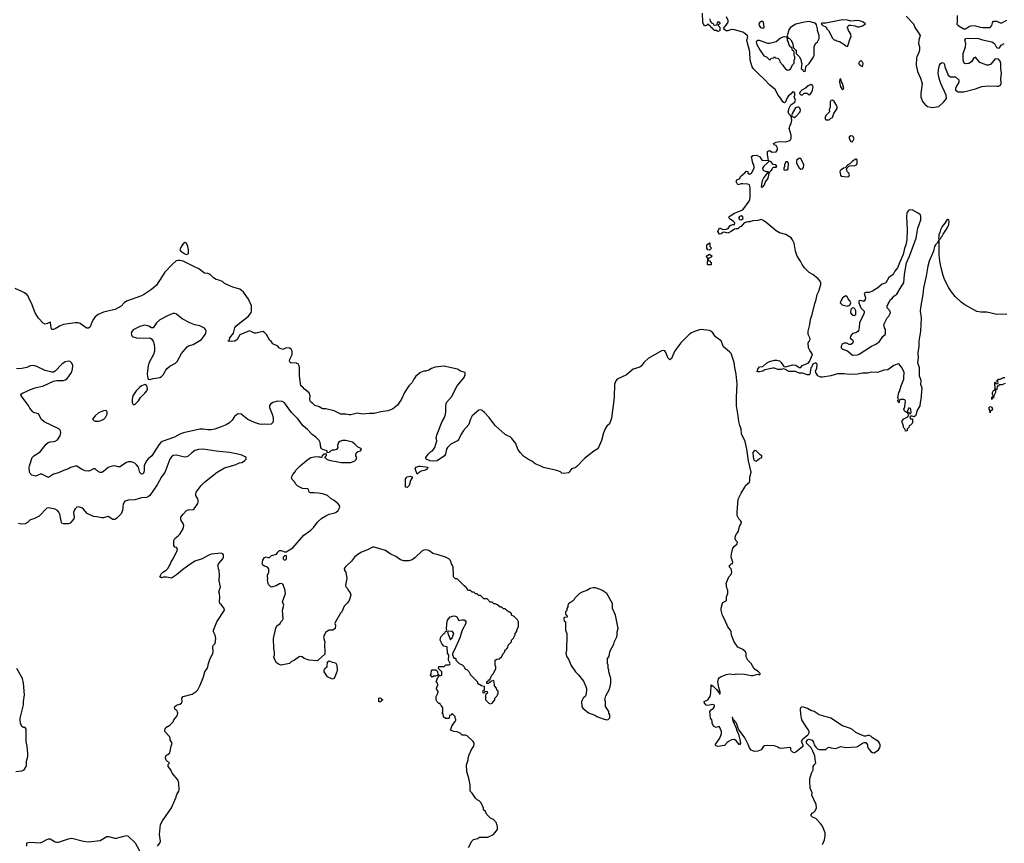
# Model space of a CAD drawing. Header units: inches. Extents: x 1934316 to 2140091, y 524953 to 667329.
# Tile 107 of 256: x 2056403 to 2068259, y 566664 to 576578. Entities that reach past the tile are written whole.
import ezdxf

# ---------------------------------------------------------------- set-up
doc = ezdxf.new("R2010")
doc.units = ezdxf.units.IN
doc.header["$MEASUREMENT"] = 0
for name, color, linetype in [('C0556', 7, 'Continuous'), ('C0557', 7, 'Continuous'), ('C0566', 7, 'Continuous'), ('C0567', 7, 'Continuous')]:
    doc.layers.add(name, color=color, linetype=linetype)

msp = doc.modelspace()

# ---------------------------------------------------------------- linework, layer by layer
at = {"layer": 'C0556', "color": 5}
for points, elevation in [([(2058064, 566630), (2058090, 566665), (2058100, 566690), (2058087, 566770), (2058099, 566890), (2058124, 566936), (2058230, 567090), (2058284, 567210), (2058296, 567250), (2058319, 567290), (2058324, 567310), (2058319, 567390), (2058305, 567430), (2058237, 567510), (2058222, 567550), (2058189, 567590), (2058190, 567614), (2058206, 567630), (2058167, 567667), (2058157, 567690), (2058163, 567717), (2058170, 567725), (2058188, 567732), (2058210, 567754), (2058225, 567835), (2058238, 567870), (2058215, 567910), (2058215, 567930), (2058208, 567950), (2058149, 568009), (2058149, 568030), (2058163, 568057), (2058210, 568085), (2058250, 568125), (2058259, 568150), (2058300, 568200), (2058306, 568230), (2058303, 568243), (2058297, 568257), (2058275, 568275), (2058268, 568290), (2058269, 568310), (2058290, 568326), (2058330, 568339), (2058350, 568351), (2058359, 568370), (2058357, 568410), (2058370, 568430), (2058481, 568459), (2058529, 568490), (2058547, 568513), (2058574, 568566), (2058616, 568670), (2058631, 568729), (2058662, 568770), (2058670, 568790), (2058676, 568830), (2058696, 568890), (2058728, 568950), (2058732, 568970), (2058729, 569030), (2058734, 569046), (2058756, 569070), (2058765, 569130), (2058756, 569170), (2058738, 569210), (2058737, 569230), (2058778, 569330), (2058867, 569470), (2058865, 569490), (2058833, 569533), (2058814, 569550), (2058810, 569570), (2058812, 569632), (2058809, 569670), (2058801, 569690), (2058821, 569750), (2058804, 569824), (2058809, 569890), (2058804, 569950), (2058795, 569970), (2058791, 570000)], 180), ([(2058422, 570000), (2058362, 569958), (2058290, 569896), (2058230, 569855), (2058170, 569869), (2058133, 569867), (2058110, 569858), (2058089, 569870), (2058110, 569914), (2058126, 569930), (2058168, 569952), (2058187, 569973), (2058203, 570000)], 180), ([(2060000, 568871), (2059990, 568862), (2059890, 568868), (2059830, 568889), (2059806, 568910), (2059770, 568914), (2059711, 568869), (2059670, 568848), (2059651, 568829), (2059550, 568809), (2059520, 568820), (2059496, 568836), (2059474, 568874), (2059462, 568910), (2059469, 568930), (2059469, 568971), (2059463, 569010), (2059457, 569130), (2059486, 569254), (2059499, 569281), (2059538, 569310), (2059548, 569330), (2059568, 569350), (2059575, 569365), (2059569, 569470), (2059582, 569530), (2059569, 569570), (2059602, 569670), (2059596, 569724), (2059582, 569750), (2059579, 569770), (2059570, 569782), (2059550, 569793), (2059530, 569789), (2059490, 569762), (2059430, 569749), (2059400, 569780), (2059394, 569790), (2059385, 569830), (2059389, 569850), (2059385, 569870), (2059387, 569890), (2059402, 569930), (2059404, 569950), (2059401, 569970), (2059388, 569988), (2059350, 570000), (2059349, 570000)], 160), ([(2056358, 567530), (2056430, 567537), (2056455, 567550), (2056479, 567590), (2056484, 567610), (2056486, 567654), (2056501, 567710), (2056501, 567750), (2056493, 567830), (2056481, 567890), (2056479, 568039), (2056470, 568058), (2056450, 568058), (2056429, 568069), (2056414, 568110), (2056409, 568151), (2056409, 568170), (2056449, 568330), (2056449, 568370), (2056461, 568450), (2056449, 568590), (2056437, 568650), (2056370, 568769)], 220), ([(2056489, 566630), (2056488, 566670), (2056522, 566678), (2056650, 566672), (2056678, 566682), (2056728, 566712), (2056750, 566720), (2056770, 566719), (2056830, 566682), (2056850, 566678), (2056870, 566680), (2056990, 566720), (2057030, 566726), (2057171, 566690), (2057230, 566683), (2057370, 566700), (2057450, 566747), (2057473, 566747), (2057550, 566728), (2057570, 566728), (2057690, 566760), (2057710, 566750), (2057795, 566670), (2057870, 566531)], 180)]:
    msp.add_lwpolyline(points, dxfattribs=dict(at, elevation=elevation))
at = {"layer": 'C0557', "color": 5}
for points, elevation in [([(2058390, 573895), (2058370, 573882), (2058350, 573854), (2058333, 573810), (2058344, 573790), (2058390, 573759), (2058410, 573753), (2058430, 573758), (2058436, 573770), (2058436, 573810), (2058429, 573850), (2058410, 573889)], 140), ([(2058250, 573042), (2058190, 573019), (2058090, 572966), (2058051, 572930), (2058010, 572868), (2057990, 572868), (2057958, 572890), (2057910, 572900), (2057850, 572884), (2057770, 572844), (2057756, 572830), (2057745, 572810), (2057750, 572785), (2057759, 572770), (2057770, 572762), (2057809, 572749), (2057850, 572745), (2057970, 572747), (2057990, 572738), (2058010, 572710), (2058022, 572670), (2058026, 572630), (2058024, 572590), (2058013, 572550), (2057963, 572450), (2057950, 572410), (2057940, 572350), (2057939, 572310), (2057945, 572265), (2057951, 572251), (2057970, 572247), (2058010, 572258), (2058090, 572270), (2058110, 572283), (2058130, 572305), (2058161, 572359), (2058179, 572381), (2058212, 572408), (2058277, 572443), (2058298, 572462), (2058350, 572561), (2058418, 572642), (2058443, 572657), (2058490, 572670), (2058591, 572729), (2058635, 572790), (2058644, 572810), (2058648, 572830), (2058642, 572850), (2058630, 572867), (2058573, 572893), (2058510, 572907), (2058450, 572930), (2058358, 572978), (2058290, 573032), (2058270, 573041)], 160), ([(2057910, 572189), (2057870, 572173), (2057844, 572150), (2057807, 572110), (2057767, 572050), (2057756, 572010), (2057756, 571970), (2057768, 571948), (2057790, 571947), (2057835, 571990), (2057858, 572030), (2057910, 572081), (2057933, 572110), (2057941, 572130), (2057937, 572157), (2057930, 572175)], 160), ([(2057430, 571873), (2057410, 571869), (2057350, 571846), (2057311, 571810), (2057281, 571770), (2057298, 571750), (2057310, 571745), (2057350, 571744), (2057370, 571748), (2057415, 571770), (2057435, 571790), (2057454, 571830), (2057455, 571855), (2057446, 571870)], 160), ([(2059610, 570129), (2059590, 570126), (2059574, 570110), (2059577, 570090), (2059590, 570071), (2059610, 570079), (2059616, 570090), (2059617, 570117)], 160)]:
    msp.add_lwpolyline(points, close=True, dxfattribs=dict(at, elevation=elevation))
for points, elevation in [([(2060000, 571921), (2059955, 571935), (2059930, 571961), (2059910, 571974), (2059897, 571997), (2059895, 572010), (2059902, 572050), (2059888, 572088), (2059833, 572130), (2059810, 572157), (2059790, 572169), (2059773, 572290), (2059772, 572390), (2059767, 572410), (2059754, 572434), (2059741, 572441), (2059730, 572446), (2059670, 572442), (2059658, 572450), (2059650, 572466), (2059654, 572490), (2059685, 572550), (2059685, 572590), (2059670, 572614), (2059650, 572624), (2059611, 572629), (2059570, 572608), (2059530, 572626), (2059510, 572648), (2059450, 572678), (2059430, 572708), (2059416, 572716), (2059375, 572790), (2059352, 572812), (2059330, 572825), (2059250, 572805), (2059230, 572806), (2059170, 572832), (2059150, 572827), (2059055, 572785), (2059021, 572730), (2058992, 572710), (2058950, 572704), (2058907, 572707), (2058914, 572714), (2058926, 572714), (2058934, 572750), (2058977, 572803), (2058994, 572870), (2059010, 572894), (2059159, 573010), (2059190, 573052), (2059195, 573070), (2059194, 573134), (2059156, 573216), (2059098, 573298), (2059070, 573324), (2059053, 573333), (2058970, 573359), (2058870, 573404), (2058845, 573425), (2058802, 573442), (2058768, 573450), (2058738, 573470), (2058698, 573510), (2058670, 573522), (2058629, 573529), (2058561, 573581), (2058490, 573610), (2058370, 573670), (2058330, 573680), (2058310, 573680), (2058286, 573674), (2058243, 573637), (2058150, 573538), (2058050, 573381), (2057988, 573332), (2057905, 573275), (2057870, 573256), (2057690, 573190), (2057661, 573170), (2057626, 573130), (2057551, 573090), (2057410, 573056), (2057346, 573030), (2057310, 573001), (2057290, 572973), (2057274, 572946), (2057250, 572882), (2057230, 572865), (2057210, 572866), (2057190, 572876), (2057130, 572921), (2057108, 572928), (2057070, 572930), (2056929, 572911), (2056890, 572895), (2056830, 572857), (2056809, 572849), (2056790, 572848), (2056782, 572870), (2056775, 572935), (2056770, 572938), (2056739, 572921), (2056710, 572913), (2056685, 572925), (2056630, 572984), (2056590, 573049), (2056545, 573165), (2056519, 573210), (2056504, 573250), (2056490, 573269), (2056462, 573290), (2056430, 573307), (2056350, 573341)], 140), ([(2060000, 571522), (2059970, 571552), (2059924, 571584), (2059870, 571644), (2059818, 571690), (2059753, 571773), (2059674, 571850), (2059590, 571965), (2059562, 571982), (2059510, 571987), (2059451, 571969), (2059422, 571950), (2059410, 571930), (2059410, 571910), (2059443, 571830), (2059454, 571790), (2059456, 571750), (2059451, 571730), (2059430, 571709), (2059390, 571704), (2059350, 571709), (2059330, 571706), (2059290, 571709), (2059230, 571729), (2059150, 571766), (2059069, 571829), (2059030, 571834), (2058990, 571801), (2058962, 571758), (2058930, 571726), (2058890, 571703), (2058830, 571678), (2058751, 571650), (2058710, 571642), (2058670, 571640), (2058610, 571650), (2058570, 571650), (2058375, 571605), (2058329, 571591), (2058267, 571553), (2058120, 571500), (2058097, 571483), (2058079, 571461), (2057992, 571330), (2057948, 571292), (2057930, 571267), (2057901, 571210), (2057902, 571150), (2057899, 571130), (2057890, 571113), (2057870, 571109), (2057850, 571129), (2057832, 571190), (2057810, 571221), (2057790, 571240), (2057750, 571255), (2057710, 571258), (2057690, 571250), (2057610, 571197), (2057590, 571195), (2057550, 571208), (2057515, 571205), (2057490, 571197), (2057470, 571187), (2057410, 571139), (2057390, 571129), (2057370, 571129), (2057350, 571136), (2057310, 571170), (2057290, 571170), (2057255, 571150), (2057230, 571142), (2057190, 571146), (2057146, 571166), (2057090, 571205), (2057070, 571205), (2057013, 571187), (2056990, 571173), (2056930, 571153), (2056870, 571125), (2056810, 571106), (2056750, 571069), (2056670, 571106), (2056650, 571106), (2056596, 571084), (2056550, 571097), (2056530, 571114), (2056522, 571130), (2056518, 571190), (2056520, 571210), (2056552, 571310), (2056572, 571330), (2056650, 571376), (2056720, 571470), (2056744, 571490), (2056770, 571498), (2056810, 571499), (2056830, 571504), (2056857, 571523), (2056891, 571570), (2056898, 571610), (2056893, 571633), (2056875, 571655), (2056699, 571739), (2056667, 571767), (2056630, 571833), (2056570, 571849), (2056559, 571859), (2056524, 571904), (2056510, 571935), (2056419, 572050), (2056415, 572070), (2056436, 572084), (2056532, 572128), (2056590, 572148), (2056690, 572172), (2056810, 572227), (2056850, 572236), (2056930, 572237), (2056950, 572244), (2056970, 572256), (2056990, 572278), (2057025, 572330), (2057039, 572370), (2057041, 572410), (2057037, 572430), (2057028, 572448), (2057010, 572462), (2056986, 572466), (2056950, 572459), (2056909, 572430), (2056830, 572348), (2056810, 572336), (2056790, 572334), (2056710, 572357), (2056610, 572405), (2056570, 572416), (2056530, 572411), (2056488, 572392), (2056430, 572379), (2056364, 572376)], 160), ([(2058203, 570000), (2058210, 570011), (2058226, 570054), (2058252, 570090), (2058299, 570190), (2058304, 570210), (2058290, 570224), (2058270, 570230), (2058258, 570250), (2058257, 570310), (2058270, 570333), (2058310, 570364), (2058330, 570387), (2058372, 570450), (2058378, 570490), (2058373, 570513), (2058347, 570550), (2058342, 570570), (2058345, 570590), (2058370, 570627), (2058410, 570671), (2058430, 570678), (2058490, 570681), (2058504, 570690), (2058547, 570753), (2058553, 570770), (2058552, 570790), (2058547, 570810), (2058525, 570850), (2058523, 570870), (2058528, 570890), (2058589, 570970), (2058629, 571010), (2058782, 571130), (2058870, 571183), (2058998, 571222), (2059050, 571244), (2059079, 571250), (2059109, 571270), (2059129, 571290), (2059128, 571308), (2059116, 571316), (2059076, 571336), (2059030, 571349), (2058930, 571370), (2058770, 571386), (2058610, 571408), (2058556, 571404), (2058510, 571391), (2058474, 571366), (2058430, 571326), (2058410, 571315), (2058390, 571311), (2058370, 571315), (2058290, 571337), (2058250, 571331), (2058230, 571318), (2058210, 571289), (2058150, 571126), (2058110, 571074), (2058059, 570981), (2057969, 570851), (2057950, 570835), (2057930, 570826), (2057870, 570821), (2057790, 570797), (2057710, 570796), (2057670, 570782), (2057650, 570750), (2057642, 570670), (2057624, 570630), (2057570, 570574), (2057550, 570562), (2057524, 570564), (2057470, 570599), (2057450, 570596), (2057410, 570581), (2057390, 570581), (2057330, 570595), (2057290, 570597), (2057214, 570634), (2057170, 570688), (2057150, 570702), (2057110, 570716), (2057090, 570710), (2057070, 570692), (2057062, 570678), (2057052, 570648), (2057058, 570590), (2057053, 570570), (2057030, 570540), (2057010, 570518), (2056991, 570510), (2056930, 570509), (2056910, 570518), (2056905, 570525), (2056886, 570626), (2056872, 570652), (2056856, 570670), (2056830, 570686), (2056790, 570695), (2056750, 570702), (2056730, 570697), (2056636, 570604), (2056571, 570570), (2056530, 570560), (2056495, 570525), (2056473, 570510), (2056430, 570505), (2056390, 570513)], 180), ([(2060000, 570879), (2059950, 570885), (2059904, 570884), (2059889, 570890), (2059882, 570922), (2059873, 570933), (2059810, 570937), (2059750, 570964), (2059724, 570990), (2059714, 571010), (2059685, 571045), (2059674, 571070), (2059690, 571102), (2059715, 571130), (2059730, 571158), (2059781, 571210), (2059876, 571290), (2059910, 571308), (2059970, 571320), (2060000, 571318)], 160), ([(2059349, 570000), (2059330, 570013), (2059324, 570030), (2059330, 570074), (2059350, 570105), (2059370, 570113), (2059390, 570105), (2059410, 570103), (2059435, 570130), (2059494, 570146), (2059510, 570170), (2059530, 570188), (2059550, 570189), (2059590, 570171), (2059610, 570171), (2059690, 570221), (2059825, 570375), (2059910, 570434), (2059945, 570470), (2059990, 570531), (2060000, 570540)], 160), ([(2058791, 570000), (2058789, 570009), (2058797, 570030), (2058848, 570090), (2058856, 570110), (2058855, 570135), (2058848, 570148), (2058830, 570157), (2058710, 570143), (2058671, 570130), (2058598, 570090), (2058510, 570062), (2058422, 570000)], 180)]:
    msp.add_lwpolyline(points, dxfattribs=dict(at, elevation=elevation))
at = {"layer": 'C0566', "color": 5}
for points, elevation in [([(2060332, 570000), (2060321, 569990), (2060311, 569970), (2060312, 569950), (2060331, 569930), (2060341, 569850), (2060325, 569770), (2060331, 569751), (2060350, 569732), (2060358, 569710), (2060381, 569681), (2060391, 569650), (2060371, 569589), (2060346, 569554), (2060310, 569518), (2060282, 569450), (2060266, 569434), (2060205, 569330), (2060198, 569310), (2060205, 569290), (2060202, 569250), (2060172, 569228), (2060130, 569229), (2060110, 569219), (2060090, 569204), (2060067, 569170), (2060062, 569142), (2060078, 569090), (2060071, 569050), (2060079, 568970), (2060077, 568943), (2060000, 568871)], 160), ([(2061808, 566612), (2061846, 566690), (2061868, 566712), (2061887, 566713), (2061916, 566724), (2061940, 566740), (2062040, 566740), (2062106, 566770), (2062158, 566830), (2062158, 566870), (2062148, 566888), (2062146, 566910), (2062106, 566950), (2062070, 566966), (2062026, 567010), (2062010, 567046), (2061988, 567068), (2061987, 567087), (2061958, 567150), (2061935, 567175), (2061910, 567188), (2061890, 567208), (2061850, 567268), (2061829, 567290), (2061828, 567370), (2061809, 567450), (2061785, 567525), (2061782, 567610), (2061802, 567670), (2061802, 567690), (2061815, 567730), (2061845, 567795), (2061870, 567834), (2061875, 567870), (2061862, 567890), (2061790, 567958), (2061770, 567968), (2061730, 567966), (2061706, 567990), (2061670, 568008), (2061630, 568009), (2061590, 568026), (2061605, 568075), (2061629, 568111), (2061648, 568130), (2061655, 568145), (2061655, 568155), (2061646, 568170), (2061646, 568190), (2061610, 568226), (2061593, 568207), (2061578, 568202), (2061574, 568170), (2061570, 568166), (2061530, 568166), (2061507, 568187), (2061502, 568222), (2061486, 568230), (2061498, 568242), (2061496, 568296), (2061480, 568320), (2061468, 568330), (2061466, 568346), (2061450, 568348), (2061430, 568368), (2061418, 568390), (2061418, 568430), (2061438, 568470), (2061442, 568490), (2061423, 568523), (2061422, 568530), (2061437, 568570), (2061433, 568593), (2061418, 568610), (2061438, 568662), (2061446, 568670), (2061442, 568682), (2061430, 568686), (2061410, 568678), (2061384, 568676), (2061370, 568666), (2061348, 568690), (2061358, 568710), (2061360, 568740), (2061370, 568754), (2061412, 568752), (2061424, 568744), (2061434, 568730), (2061438, 568698), (2061450, 568694), (2061462, 568682), (2061486, 568690), (2061487, 568727), (2061447, 568767), (2061450, 568794), (2061510, 568794), (2061522, 568798), (2061530, 568814), (2061570, 568814), (2061582, 568818), (2061586, 568830), (2061568, 568868), (2061569, 568930), (2061555, 568955), (2061549, 569029), (2061510, 569039), (2061490, 569062), (2061466, 569110), (2061474, 569150), (2061509, 569191), (2061522, 569198), (2061530, 569214), (2061542, 569218), (2061546, 569230), (2061542, 569242), (2061545, 569305), (2061554, 569350), (2061588, 569390), (2061630, 569401), (2061650, 569399), (2061665, 569390), (2061690, 569345), (2061725, 569355), (2061754, 569354), (2061767, 569347), (2061774, 569334), (2061775, 569310), (2061730, 569230), (2061702, 569138), (2061636, 568984), (2061616, 568950), (2061613, 568933), (2061630, 568894), (2061650, 568894), (2061654, 568890), (2061654, 568870), (2061694, 568830), (2061730, 568814), (2061750, 568794), (2061765, 568765), (2061791, 568751), (2061811, 568731), (2061830, 568694), (2061914, 568610), (2061914, 568590), (2061964, 568564), (2061994, 568554), (2061994, 568506), (2061974, 568490), (2061978, 568478), (2061990, 568474), (2062002, 568478), (2062006, 568494), (2062030, 568492), (2062033, 568487), (2062034, 568470), (2062018, 568462), (2062013, 568447), (2062013, 568393), (2062050, 568352), (2062070, 568345), (2062090, 568352), (2062126, 568390), (2062126, 568410), (2062150, 568434), (2062158, 568450), (2062166, 568470), (2062166, 568490), (2062162, 568502), (2062148, 568508), (2062146, 568530), (2062120, 568560), (2062118, 568610), (2062110, 568626), (2062082, 568618), (2062070, 568606), (2062058, 568602), (2062050, 568586), (2062026, 568586), (2062028, 568612), (2062042, 568618), (2062048, 568632), (2062066, 568634), (2062066, 568646), (2062088, 568690), (2062108, 568710), (2062138, 568770), (2062138, 568790), (2062128, 568810), (2062128, 568870), (2062150, 568882), (2062176, 568884), (2062210, 568914), (2062226, 568950), (2062246, 568970), (2062246, 568990), (2062262, 568998), (2062270, 569014), (2062282, 569018), (2062286, 569050), (2062326, 569090), (2062326, 569110), (2062350, 569134), (2062367, 569173), (2062368, 569190), (2062387, 569213), (2062388, 569232), (2062408, 569270), (2062408, 569330), (2062395, 569355), (2062355, 569395), (2062326, 569410), (2062326, 569430), (2062310, 569446), (2062290, 569446), (2062282, 569462), (2062270, 569466), (2062250, 569486), (2062230, 569486), (2062210, 569506), (2062188, 569508), (2062156, 569536), (2062130, 569546), (2062110, 569546), (2062090, 569566), (2062068, 569568), (2062030, 569606), (2061990, 569606), (2061950, 569646), (2061930, 569646), (2061910, 569666), (2061890, 569666), (2061870, 569686), (2061850, 569686), (2061830, 569706), (2061808, 569708), (2061786, 569730), (2061782, 569742), (2061766, 569750), (2061762, 569762), (2061750, 569766), (2061670, 569846), (2061650, 569846), (2061628, 569870), (2061628, 569930), (2061622, 569950), (2061622, 569990), (2061619, 570000)], 160), ([(2066069, 566650), (2066095, 566705), (2066103, 566750), (2066103, 566790), (2066070, 566869), (2066044, 566904), (2065990, 566962), (2065950, 566978), (2065935, 566995), (2065934, 567010), (2065949, 567030), (2065963, 567037), (2065983, 567057), (2065998, 567090), (2065995, 567130), (2065942, 567242), (2065944, 567270), (2065921, 567330), (2065916, 567410), (2065919, 567441), (2065938, 567510), (2065958, 567550), (2065958, 567590), (2065968, 567610), (2065988, 567630), (2065983, 567677), (2065976, 567716), (2065953, 567773), (2065933, 567813), (2065878, 567870), (2065875, 567890), (2065889, 567911), (2065903, 567917), (2065934, 567910), (2065944, 567904), (2065960, 567880), (2065971, 567850), (2065990, 567822), (2066010, 567802), (2066030, 567792), (2066110, 567794), (2066130, 567814), (2066150, 567822), (2066172, 567812), (2066230, 567805), (2066290, 567831), (2066350, 567816), (2066474, 567826), (2066490, 567831), (2066550, 567871), (2066570, 567878), (2066590, 567878), (2066611, 567851), (2066611, 567830), (2066618, 567810), (2066651, 567770), (2066670, 567759), (2066690, 567755), (2066742, 567790), (2066755, 567810), (2066762, 567830), (2066762, 567850), (2066755, 567870), (2066742, 567890), (2066673, 567933), (2066650, 567954), (2066630, 567962), (2066610, 567962), (2066590, 567955), (2066570, 567955), (2066550, 567962), (2066470, 567999), (2066435, 568030), (2066407, 568047), (2066310, 568077), (2066170, 568172), (2066030, 568209), (2065971, 568251), (2065930, 568264), (2065890, 568289), (2065830, 568309), (2065810, 568298), (2065802, 568278), (2065803, 568217), (2065811, 568171), (2065818, 568150), (2065868, 568068), (2065898, 568030), (2065906, 568010), (2065906, 567990), (2065894, 567966), (2065826, 567910), (2065812, 567890), (2065832, 567852), (2065831, 567829), (2065750, 567762), (2065730, 567755), (2065705, 567765), (2065695, 567775), (2065689, 567789), (2065688, 567810), (2065678, 567818), (2065570, 567804), (2065549, 567809), (2065530, 567822), (2065490, 567838), (2065410, 567842), (2065370, 567839), (2065354, 567826), (2065331, 567790), (2065290, 567774), (2065251, 567769), (2065210, 567784), (2065190, 567814), (2065175, 567855), (2065134, 567934), (2065060, 568040), (2065033, 568110), (2065021, 568121), (2065010, 568142), (2065002, 568142), (2064995, 568155), (2064990, 568178), (2064982, 568178), (2064990, 568134), (2064994, 568134), (2064992, 568130), (2065032, 568052), (2065036, 568030), (2065059, 567979), (2065076, 567910), (2065081, 567870), (2065072, 567848), (2065035, 567895), (2065010, 567913), (2064974, 567910), (2064945, 567895), (2064922, 567878), (2064890, 567842), (2064810, 567828), (2064790, 567838), (2064778, 567850), (2064835, 567930), (2064855, 567985), (2064855, 568010), (2064830, 568066), (2064810, 568066), (2064790, 568058), (2064756, 568076), (2064742, 568110), (2064742, 568130), (2064735, 568150), (2064722, 568170), (2064714, 568250), (2064729, 568270), (2064759, 568290), (2064769, 568310), (2064768, 568328), (2064750, 568334), (2064690, 568325), (2064670, 568329), (2064649, 568350), (2064646, 568370), (2064690, 568392), (2064715, 568430), (2064723, 568477), (2064729, 568571), (2064738, 568558), (2064750, 568558), (2064794, 568514), (2064821, 568481), (2064830, 568462), (2064836, 568464), (2064837, 568483), (2064820, 568540), (2064810, 568610), (2064817, 568643), (2064825, 568655), (2064850, 568671), (2064893, 568687), (2064910, 568698), (2064950, 568703), (2065010, 568698), (2065030, 568705), (2065130, 568702), (2065210, 568685), (2065230, 568685), (2065290, 568702), (2065310, 568694), (2065318, 568702), (2065318, 568710), (2065298, 568730), (2065246, 568766), (2065210, 568830), (2065169, 568870), (2065149, 568910), (2065149, 568950), (2065141, 568970), (2065110, 568998), (2065050, 569027), (2065007, 569090), (2064972, 569170), (2064969, 569210), (2064961, 569230), (2064930, 569269), (2064890, 569364), (2064866, 569406), (2064850, 569470), (2064850, 569494), (2064866, 569554), (2064870, 569562), (2064910, 569582), (2064915, 569590), (2064915, 569630), (2064928, 569670), (2064928, 569710), (2064916, 569736), (2064915, 569770), (2064909, 569790), (2064943, 569870), (2064974, 569910), (2064979, 569930), (2064969, 569969), (2064949, 569990), (2064949, 570000)], 140)]:
    msp.add_lwpolyline(points, dxfattribs=dict(at, elevation=elevation))
at = {"layer": 'C0566', "color": 5, "elevation": 160}
for points in [[(2063310, 569741), (2063271, 569730), (2063230, 569706), (2063182, 569690), (2063142, 569670), (2063082, 569610), (2063070, 569588), (2063012, 569548), (2063002, 569530), (2063002, 569510), (2062992, 569490), (2062992, 569468), (2062974, 569450), (2062974, 569430), (2062978, 569418), (2062992, 569412), (2062994, 569390), (2062990, 569386), (2062958, 569382), (2062954, 569370), (2062958, 569338), (2062974, 569330), (2062974, 569230), (2062992, 569188), (2062991, 569090), (2062985, 569070), (2062985, 568990), (2062978, 568950), (2062991, 568910), (2063010, 568882), (2063045, 568805), (2063096, 568730), (2063133, 568693), (2063190, 568618), (2063221, 568550), (2063226, 568526), (2063223, 568457), (2063211, 568430), (2063187, 568410), (2063168, 568370), (2063171, 568311), (2063183, 568290), (2063250, 568236), (2063330, 568206), (2063352, 568190), (2063430, 568161), (2063468, 568152), (2063490, 568154), (2063507, 568173), (2063508, 568210), (2063498, 568230), (2063495, 568250), (2063458, 568310), (2063455, 568370), (2063449, 568390), (2063462, 568438), (2063502, 568510), (2063514, 568550), (2063519, 568590), (2063519, 568650), (2063495, 568730), (2063495, 568750), (2063488, 568772), (2063488, 568810), (2063482, 568830), (2063482, 568890), (2063495, 568910), (2063504, 568936), (2063510, 568974), (2063557, 569063), (2063566, 569094), (2063594, 569150), (2063599, 569170), (2063599, 569210), (2063609, 569250), (2063579, 569410), (2063541, 569490), (2063539, 569550), (2063473, 569670), (2063412, 569712), (2063338, 569738)], [(2061562, 569218), (2061554, 569210), (2061565, 569170), (2061590, 569114), (2061593, 569127), (2061610, 569136), (2061629, 569190), (2061614, 569214)], [(2060170, 568642), (2060108, 568670), (2060068, 568730), (2060068, 568752), (2060078, 568770), (2060107, 568793), (2060109, 568850), (2060130, 568862), (2060165, 568845), (2060190, 568842), (2060210, 568832), (2060222, 568810), (2060225, 568750), (2060221, 568730), (2060190, 568648)], [(2060730, 568366), (2060726, 568370), (2060726, 568410), (2060730, 568414), (2060754, 568410), (2060758, 568398), (2060770, 568394), (2060770, 568386), (2060758, 568382), (2060750, 568366)]]:
    msp.add_lwpolyline(points, close=True, dxfattribs=at)
at = {"layer": 'C0567', "color": 5}
for points, elevation in [([(2064714, 576590), (2064718, 576558), (2064730, 576554), (2064738, 576538), (2064753, 576533), (2064758, 576518), (2064770, 576514), (2064802, 576518), (2064806, 576550), (2064810, 576554), (2064830, 576554), (2064832, 576528), (2064818, 576522), (2064814, 576510), (2064832, 576490), (2064834, 576450), (2064830, 576446), (2064810, 576438), (2064790, 576448), (2064766, 576450), (2064762, 576462), (2064746, 576470), (2064742, 576482), (2064726, 576490), (2064722, 576502), (2064706, 576510), (2064702, 576522), (2064690, 576526), (2064674, 576510), (2064657, 576503), (2064650, 576502), (2064644, 576510), (2064630, 576546), (2064625, 576655)], 120), ([(2068290, 573032), (2068170, 573031), (2068050, 573057), (2067976, 573056), (2067926, 573066), (2067785, 573145), (2067739, 573179), (2067668, 573248), (2067622, 573302), (2067591, 573350), (2067539, 573450), (2067521, 573501), (2067498, 573590), (2067484, 573670), (2067476, 573750), (2067475, 573915), (2067470, 573926), (2067452, 573890), (2067430, 573869), (2067419, 573850), (2067407, 573793), (2067355, 573670), (2067339, 573610), (2067318, 573490), (2067287, 573350), (2067279, 573270), (2067248, 573110), (2067245, 573070), (2067256, 572990), (2067250, 572830), (2067230, 572710), (2067230, 572650), (2067216, 572570), (2067220, 572510), (2067215, 572450), (2067232, 572390), (2067233, 572290), (2067250, 572250), (2067255, 572230), (2067251, 572190), (2067266, 572146), (2067254, 572006), (2067245, 571970), (2067241, 571930), (2067206, 571870), (2067199, 571830), (2067190, 571809), (2067170, 571798), (2067150, 571806), (2067130, 571806), (2067122, 571798), (2067130, 571774), (2067152, 571772), (2067155, 571730), (2067150, 571718), (2067130, 571698), (2067112, 571688), (2067111, 571670), (2067091, 571649), (2067090, 571629), (2067067, 571627), (2067066, 571650), (2067046, 571670), (2067046, 571690), (2067028, 571730), (2067028, 571750), (2067050, 571772), (2067088, 571792), (2067106, 571810), (2067102, 571842), (2067090, 571846), (2067078, 571858), (2067070, 571858), (2067058, 571870), (2067048, 571890), (2067060, 571920), (2067067, 571987), (2067062, 572002), (2067050, 572006), (2067010, 572006), (2066998, 572002), (2066994, 571970), (2066990, 571966), (2066982, 571982), (2066968, 571990), (2066982, 571998), (2066986, 572010), (2066978, 572030), (2066989, 572091), (2066996, 572104), (2067015, 572170), (2067049, 572250), (2067049, 572290), (2067054, 572310), (2067054, 572330), (2067025, 572390), (2066990, 572434), (2066970, 572433), (2066930, 572416), (2066857, 572363), (2066810, 572358), (2066730, 572330), (2066654, 572334), (2066610, 572324), (2066550, 572322), (2066490, 572312), (2066390, 572306), (2066330, 572314), (2066250, 572317), (2066170, 572290), (2066070, 572274), (2066050, 572275), (2066012, 572292), (2065988, 572330), (2065986, 572350), (2066000, 572380), (2066004, 572430), (2065990, 572449), (2065952, 572430), (2065942, 572398), (2065930, 572386), (2065921, 572330), (2065916, 572310), (2065910, 572305), (2065890, 572305), (2065830, 572325), (2065790, 572323), (2065744, 572344), (2065670, 572345), (2065649, 572350), (2065626, 572366), (2065595, 572375), (2065570, 572369), (2065530, 572369), (2065490, 572384), (2065470, 572384), (2065376, 572364), (2065350, 572349), (2065310, 572338), (2065290, 572338), (2065283, 572343), (2065289, 572370), (2065310, 572398), (2065350, 572402), (2065395, 572445), (2065430, 572465), (2065490, 572481), (2065520, 572480), (2065551, 572471), (2065573, 572453), (2065587, 572427), (2065605, 572405), (2065630, 572398), (2065710, 572423), (2065750, 572418), (2065790, 572392), (2065807, 572393), (2065825, 572415), (2065896, 572444), (2065915, 572465), (2065949, 572550), (2065939, 572570), (2065917, 572597), (2065902, 572630), (2065895, 572690), (2065910, 572705), (2065920, 572730), (2065916, 572750), (2065898, 572790), (2065898, 572830), (2065918, 572910), (2065924, 572970), (2065945, 573030), (2065977, 573163), (2065995, 573210), (2066006, 573270), (2066024, 573310), (2066049, 573390), (2066050, 573410), (2066041, 573430), (2066019, 573459), (2065953, 573513), (2065910, 573536), (2065853, 573590), (2065824, 573630), (2065804, 573670), (2065765, 573730), (2065746, 573790), (2065730, 573890), (2065708, 573930), (2065691, 573951), (2065630, 573992), (2065550, 574013), (2065510, 574036), (2065390, 574138), (2065350, 574165), (2065330, 574172), (2065290, 574161), (2065230, 574159), (2065190, 574144), (2065170, 574145), (2065126, 574134), (2065092, 574090), (2065070, 574082), (2065050, 574062), (2065030, 574062), (2065010, 574055), (2064970, 574028), (2064930, 574008), (2064890, 574022), (2064870, 574018), (2064850, 574002), (2064830, 573998), (2064808, 574030), (2064830, 574074), (2064870, 574051), (2064910, 574055), (2064934, 574066), (2064958, 574102), (2064990, 574114), (2065010, 574114), (2065014, 574134), (2064998, 574150), (2064956, 574176), (2064946, 574190), (2064946, 574210), (2065010, 574251), (2065040, 574260), (2065109, 574291), (2065188, 574392), (2065195, 574410), (2065200, 574450), (2065199, 574559), (2065189, 574589), (2065170, 574599), (2065110, 574604), (2065090, 574602), (2065050, 574589), (2065029, 574631), (2065038, 574650), (2065073, 574667), (2065082, 574690), (2065140, 574740), (2065150, 574754), (2065170, 574751), (2065172, 574730), (2065190, 574718), (2065215, 574730), (2065245, 574790), (2065246, 574810), (2065238, 574838), (2065229, 574850), (2065215, 574930), (2065230, 574945), (2065270, 574946), (2065310, 574930), (2065335, 574895), (2065347, 574887), (2065418, 574882), (2065406, 574954), (2065409, 574991), (2065430, 575002), (2065465, 574985), (2065510, 574987), (2065529, 575010), (2065529, 575030), (2065515, 575055), (2065510, 575062), (2065486, 575070), (2065478, 575090), (2065510, 575105), (2065549, 575111), (2065630, 575110), (2065676, 575124), (2065686, 575134), (2065693, 575150), (2065694, 575190), (2065669, 575270), (2065679, 575310), (2065694, 575330), (2065699, 575370), (2065696, 575396), (2065684, 575424), (2065664, 575444), (2065656, 575470), (2065667, 575513), (2065687, 575553), (2065735, 575585), (2065744, 575610), (2065729, 575650), (2065735, 575670), (2065735, 575695), (2065730, 575706), (2065710, 575708), (2065694, 575686), (2065659, 575661), (2065643, 575637), (2065625, 575590), (2065610, 575579), (2065590, 575589), (2065569, 575630), (2065537, 575670), (2065499, 575739), (2065434, 575790), (2065376, 575856), (2065294, 575930), (2065235, 575990), (2065222, 576010), (2065198, 576090), (2065194, 576190), (2065161, 576310), (2065159, 576330), (2065169, 576370), (2065165, 576385), (2065134, 576414), (2065110, 576427), (2065010, 576458), (2064990, 576462), (2064962, 576458), (2064930, 576445), (2064910, 576444), (2064883, 576463), (2064878, 576470), (2064888, 576490), (2064910, 576511), (2064933, 576547), (2064935, 576570), (2064914, 576614)], 120), ([(2067079, 576619), (2067164, 576530), (2067183, 576483), (2067235, 576410), (2067244, 576390), (2067228, 576330), (2067227, 576290), (2067238, 576250), (2067237, 576210), (2067227, 576170), (2067205, 576135), (2067201, 576119), (2067197, 576030), (2067213, 575953), (2067250, 575875), (2067269, 575810), (2067252, 575690), (2067254, 575650), (2067275, 575595), (2067300, 575560), (2067335, 575535), (2067370, 575524), (2067390, 575523), (2067470, 575533), (2067532, 575588), (2067561, 575630), (2067560, 575670), (2067496, 575810), (2067476, 575870), (2067463, 575930), (2067466, 575974), (2067478, 576030), (2067490, 576052), (2067510, 576062), (2067530, 576054), (2067540, 576040), (2067542, 576010), (2067582, 575910), (2067610, 575892), (2067672, 575892), (2067710, 575854), (2067710, 575826), (2067682, 575778), (2067671, 575750), (2067672, 575730), (2067702, 575710), (2067770, 575711), (2067910, 575748), (2067990, 575776), (2068070, 575781), (2068170, 575777), (2068190, 575779), (2068212, 575790), (2068220, 575810), (2068215, 575870), (2068223, 575930), (2068215, 575990), (2068217, 576050), (2068210, 576078), (2068190, 576102), (2068150, 576108), (2068097, 576043), (2068070, 576029), (2068049, 576029), (2067965, 576065), (2067910, 576126), (2067890, 576118), (2067862, 576070), (2067831, 576049), (2067790, 576046), (2067776, 576056), (2067762, 576090), (2067762, 576170), (2067793, 576250), (2067797, 576290), (2067785, 576330), (2067795, 576350), (2067830, 576356), (2067950, 576352), (2067996, 576336), (2068110, 576312), (2068141, 576290), (2068165, 576245), (2068190, 576234), (2068202, 576238), (2068222, 576270), (2068259, 576290)], 120), ([(2067692, 576630), (2067691, 576551), (2067686, 576526), (2067702, 576510), (2067770, 576470), (2067790, 576470), (2067839, 576501), (2067870, 576508), (2067910, 576506), (2067970, 576487), (2067996, 576484), (2068090, 576484), (2068110, 576508), (2068118, 576542), (2068130, 576561), (2068170, 576559), (2068210, 576542), (2068230, 576542), (2068290, 576572)], 140), ([(2064949, 570000), (2064950, 570011), (2064962, 570018), (2064970, 570032), (2064986, 570034), (2064988, 570050), (2064970, 570110), (2064974, 570150), (2064990, 570215), (2065010, 570241), (2065042, 570270), (2065048, 570290), (2065024, 570310), (2065016, 570330), (2065016, 570350), (2065030, 570385), (2065044, 570396), (2065057, 570423), (2065061, 570450), (2065076, 570490), (2065089, 570510), (2065093, 570530), (2065084, 570550), (2065063, 570570), (2065043, 570610), (2065041, 570650), (2065055, 570805), (2065090, 570881), (2065134, 570950), (2065142, 570970), (2065190, 571012), (2065195, 571030), (2065196, 571070), (2065212, 571130), (2065179, 571270), (2065160, 571410), (2065139, 571499), (2065093, 571593), (2065092, 571650), (2065073, 571693), (2065061, 571741), (2065055, 571810), (2065036, 571930), (2065034, 572034), (2065044, 572190), (2065030, 572310), (2065012, 572390), (2065004, 572450), (2064970, 572559), (2064950, 572582), (2064879, 572639), (2064850, 572712), (2064782, 572762), (2064748, 572810), (2064725, 572830), (2064710, 572836), (2064610, 572849), (2064590, 572847), (2064530, 572827), (2064494, 572810), (2064470, 572792), (2064365, 572690), (2064290, 572594), (2064250, 572502), (2064230, 572482), (2064210, 572506), (2064181, 572581), (2064171, 572591), (2064155, 572595), (2064130, 572591), (2063970, 572501), (2063918, 572450), (2063890, 572412), (2063870, 572397), (2063790, 572370), (2063710, 572305), (2063599, 572250), (2063580, 572230), (2063563, 572190), (2063560, 572030), (2063530, 571782), (2063506, 571714), (2063473, 571687), (2063457, 571663), (2063434, 571606), (2063408, 571512), (2063374, 571430), (2063356, 571410), (2063315, 571385), (2063204, 571296), (2063110, 571198), (2063090, 571183), (2063048, 571172), (2063021, 571130), (2063010, 571123), (2062950, 571114), (2062930, 571119), (2062914, 571134), (2062872, 571152), (2062710, 571188), (2062670, 571210), (2062610, 571232), (2062570, 571264), (2062530, 571284), (2062470, 571326), (2062430, 571370), (2062401, 571410), (2062376, 571476), (2062330, 571539), (2062310, 571557), (2062270, 571572), (2062250, 571585), (2062132, 571690), (2062110, 571713), (2062054, 571790), (2061998, 571850), (2061973, 571873), (2061950, 571883), (2061930, 571879), (2061852, 571810), (2061830, 571770), (2061810, 571704), (2061745, 571635), (2061717, 571590), (2061690, 571530), (2061674, 571510), (2061593, 571467), (2061554, 571430), (2061542, 571410), (2061528, 571350), (2061519, 571330), (2061430, 571270), (2061390, 571263), (2061347, 571267), (2061299, 571290), (2061293, 571310), (2061321, 571350), (2061350, 571375), (2061375, 571390), (2061401, 571430), (2061425, 571510), (2061419, 571550), (2061428, 571590), (2061490, 571741), (2061516, 571790), (2061529, 571830), (2061534, 571854), (2061534, 571930), (2061544, 571970), (2061602, 572038), (2061670, 572171), (2061753, 572270), (2061768, 572308), (2061766, 572330), (2061710, 572349), (2061673, 572373), (2061510, 572407), (2061406, 572394), (2061361, 572379), (2061330, 572358), (2061290, 572348), (2061270, 572347), (2061230, 572333), (2061173, 572287), (2061148, 572252), (2061130, 572210), (2061107, 572193), (2061087, 572173), (2061035, 572090), (2061000, 572010), (2060950, 571939), (2060890, 571889), (2060834, 571870), (2060750, 571859), (2060670, 571839), (2060610, 571839), (2060530, 571829), (2060470, 571841), (2060390, 571821), (2060370, 571821), (2060330, 571829), (2060270, 571829), (2060190, 571869), (2060090, 571896), (2060050, 571896), (2060010, 571918), (2060000, 571921)], 140), ([(2068270, 572198), (2068230, 572182), (2068198, 572182), (2068190, 572168), (2068174, 572166), (2068170, 572128), (2068154, 572126), (2068151, 572090), (2068132, 572050), (2068130, 572026), (2068118, 572022), (2068110, 572006), (2068110, 572034), (2068122, 572038), (2068126, 572050), (2068118, 572070), (2068118, 572090), (2068130, 572114), (2068142, 572118), (2068147, 572133), (2068146, 572210), (2068154, 572214), (2068158, 572198), (2068170, 572194), (2068182, 572198), (2068186, 572210), (2068182, 572222), (2068166, 572226), (2068166, 572230), (2068182, 572238), (2068190, 572252), (2068207, 572253), (2068248, 572272), (2068267, 572273)], 120), ([(2060000, 571318), (2060017, 571317), (2060028, 571312), (2060046, 571314), (2060048, 571330), (2060070, 571354), (2060094, 571354), (2060092, 571330), (2060074, 571310), (2060090, 571302), (2060105, 571285), (2060130, 571275), (2060274, 571250), (2060390, 571247), (2060438, 571270), (2060454, 571286), (2060462, 571310), (2060449, 571330), (2060449, 571350), (2060458, 571370), (2060478, 571382), (2060506, 571390), (2060518, 571410), (2060510, 571418), (2060470, 571435), (2060439, 571470), (2060410, 571492), (2060331, 571511), (2060290, 571511), (2060259, 571501), (2060242, 571490), (2060231, 571451), (2060233, 571427), (2060217, 571403), (2060190, 571395), (2060165, 571395), (2060138, 571382), (2060132, 571368), (2060106, 571366), (2060106, 571390), (2060050, 571405), (2060037, 571417), (2060029, 571430), (2060021, 571490), (2060010, 571512), (2060000, 571522)], 160), ([(2060000, 570540), (2060042, 570578), (2060090, 570608), (2060130, 570625), (2060198, 570642), (2060215, 570650), (2060239, 570670), (2060257, 570710), (2060254, 570730), (2060239, 570750), (2060190, 570789), (2060152, 570812), (2060109, 570850), (2060050, 570872), (2060000, 570879)], 160), ([(2061619, 570000), (2061615, 570010), (2061602, 570030), (2061589, 570069), (2061569, 570089), (2061530, 570109), (2061430, 570142), (2061390, 570148), (2061375, 570155), (2061330, 570189), (2061290, 570195), (2061270, 570194), (2061250, 570184), (2061160, 570100), (2061130, 570078), (2061090, 570064), (2061030, 570064), (2060990, 570075), (2060930, 570115), (2060864, 570150), (2060809, 570190), (2060670, 570229), (2060650, 570229), (2060599, 570201), (2060510, 570163), (2060457, 570130), (2060436, 570110), (2060400, 570060), (2060332, 570000)], 160)]:
    msp.add_lwpolyline(points, dxfattribs=dict(at, elevation=elevation))
for points, elevation in [([(2066310, 576578), (2066110, 576535), (2066062, 576538), (2066054, 576530), (2066074, 576510), (2066111, 576491), (2066125, 576465), (2066142, 576450), (2066190, 576354), (2066210, 576334), (2066230, 576332), (2066244, 576324), (2066275, 576315), (2066325, 576285), (2066350, 576262), (2066370, 576254), (2066376, 576264), (2066402, 576350), (2066415, 576370), (2066410, 576406), (2066382, 576450), (2066376, 576476), (2066368, 576488), (2066370, 576494), (2066390, 576512), (2066410, 576512), (2066464, 576504), (2066490, 576492), (2066510, 576492), (2066550, 576505), (2066586, 576530), (2066558, 576550), (2066530, 576561), (2066491, 576569), (2066410, 576561), (2066370, 576572)], 120), ([(2065350, 576555), (2065330, 576555), (2065310, 576542), (2065301, 576530), (2065306, 576510), (2065324, 576484), (2065350, 576478), (2065368, 576490), (2065358, 576550)], 120), ([(2065910, 576556), (2065854, 576550), (2065750, 576525), (2065710, 576502), (2065681, 576479), (2065664, 576456), (2065645, 576385), (2065654, 576366), (2065654, 576354), (2065674, 576350), (2065690, 576334), (2065712, 576290), (2065718, 576238), (2065730, 576234), (2065738, 576218), (2065752, 576212), (2065754, 576170), (2065790, 576134), (2065812, 576090), (2065813, 576073), (2065822, 576050), (2065814, 575990), (2065833, 575973), (2065838, 575958), (2065850, 575954), (2065862, 575958), (2065866, 575970), (2065867, 576013), (2065910, 576052), (2065956, 576124), (2065968, 576150), (2065968, 576252), (2065986, 576290), (2066008, 576312), (2066028, 576350), (2066028, 576390), (2066009, 576449), (2066008, 576468), (2065996, 576516), (2065988, 576530), (2065970, 576542)], 120), ([(2065613, 576373), (2065590, 576369), (2065564, 576356), (2065510, 576313), (2065430, 576292), (2065410, 576292), (2065310, 576327), (2065290, 576329), (2065279, 576321), (2065271, 576310), (2065279, 576279), (2065314, 576214), (2065365, 576145), (2065394, 576130), (2065430, 576094), (2065442, 576098), (2065450, 576114), (2065482, 576118), (2065490, 576134), (2065498, 576118), (2065530, 576114), (2065550, 576094), (2065554, 576070), (2065592, 576030), (2065602, 576010), (2065625, 575985), (2065650, 575972), (2065670, 575974), (2065688, 575992), (2065710, 576034), (2065727, 576053), (2065728, 576088), (2065738, 576110), (2065738, 576130), (2065729, 576149), (2065727, 576187), (2065722, 576202), (2065710, 576206), (2065702, 576242), (2065690, 576246), (2065669, 576270), (2065656, 576316), (2065649, 576329), (2065646, 576366)], 120), ([(2066530, 576086), (2066512, 576068), (2066505, 576050), (2066525, 576025), (2066550, 576014), (2066559, 576050), (2066550, 576068)], 120), ([(2066290, 575866), (2066278, 575862), (2066274, 575826), (2066287, 575770), (2066310, 575732), (2066328, 575750), (2066312, 575812), (2066298, 575830)], 120), ([(2065930, 575797), (2065898, 575782), (2065866, 575754), (2065822, 575730), (2065802, 575710), (2065794, 575690), (2065810, 575674), (2065830, 575674), (2065850, 575694), (2065890, 575694), (2065898, 575678), (2065910, 575674), (2065922, 575678), (2065937, 575703), (2065949, 575731), (2065956, 575770), (2065950, 575788)], 120), ([(2065770, 575527), (2065743, 575517), (2065705, 575450), (2065698, 575418), (2065730, 575401), (2065750, 575411), (2065799, 575470), (2065804, 575490), (2065801, 575501), (2065795, 575515), (2065784, 575524)], 120), ([(2066190, 575608), (2066170, 575606), (2066162, 575590), (2066161, 575530), (2066151, 575490), (2066152, 575468), (2066110, 575426), (2066098, 575390), (2066110, 575372), (2066150, 575372), (2066169, 575391), (2066190, 575402), (2066208, 575450), (2066245, 575510), (2066245, 575530), (2066238, 575550), (2066210, 575595)], 120), ([(2066410, 575179), (2066391, 575170), (2066391, 575150), (2066410, 575111), (2066430, 575107), (2066449, 575150), (2066436, 575176)], 120), ([(2065788, 574912), (2065757, 574883), (2065758, 574850), (2065790, 574795), (2065810, 574780), (2065830, 574782), (2065841, 574799), (2065843, 574830), (2065810, 574908)], 120), ([(2065422, 574878), (2065422, 574870), (2065405, 574850), (2065363, 574817), (2065348, 574790), (2065351, 574770), (2065361, 574761), (2065390, 574751), (2065412, 574752), (2065418, 574738), (2065430, 574734), (2065442, 574758), (2065458, 574770), (2065467, 574793), (2065478, 574802), (2065510, 574805), (2065518, 574810), (2065506, 574830), (2065476, 574836), (2065450, 574868)], 120), ([(2065650, 574868), (2065630, 574868), (2065612, 574830), (2065614, 574810), (2065602, 574790), (2065602, 574770), (2065610, 574765), (2065628, 574772), (2065650, 574772), (2065657, 574783), (2065659, 574850)], 120), ([(2066478, 574898), (2066470, 574898), (2066430, 574874), (2066398, 574842), (2066374, 574830), (2066344, 574796), (2066322, 574790), (2066291, 574769), (2066282, 574758), (2066278, 574750), (2066281, 574730), (2066287, 574707), (2066296, 574696), (2066370, 574685), (2066388, 574692), (2066395, 574710), (2066388, 574730), (2066370, 574748), (2066358, 574770), (2066366, 574794), (2066386, 574814), (2066400, 574820), (2066430, 574822), (2066450, 574818), (2066478, 574830), (2066486, 574850), (2066486, 574890)], 120), ([(2065410, 574729), (2065390, 574714), (2065363, 574677), (2065343, 574637), (2065332, 574572), (2065342, 574562), (2065350, 574565), (2065370, 574591), (2065381, 574619), (2065415, 574670), (2065427, 574727)], 120), ([(2065090, 574218), (2065070, 574208), (2065058, 574190), (2065072, 574172), (2065090, 574171), (2065110, 574182), (2065113, 574190), (2065110, 574206)], 120), ([(2067150, 574289), (2067110, 574284), (2067090, 574262), (2067085, 574250), (2067083, 574210), (2067091, 574050), (2067086, 573930), (2067075, 573870), (2067057, 573823), (2067039, 573750), (2066995, 573650), (2066974, 573590), (2066941, 573550), (2066921, 573510), (2066870, 573475), (2066831, 573409), (2066790, 573393), (2066736, 573350), (2066670, 573309), (2066630, 573295), (2066590, 573294), (2066572, 573288), (2066586, 573230), (2066583, 573210), (2066571, 573190), (2066550, 573189), (2066530, 573199), (2066510, 573195), (2066507, 573190), (2066506, 573170), (2066531, 573111), (2066571, 573070), (2066571, 573051), (2066565, 573030), (2066515, 572930), (2066512, 572870), (2066503, 572837), (2066495, 572825), (2066471, 572810), (2066430, 572799), (2066407, 572770), (2066404, 572744), (2066430, 572723), (2066438, 572710), (2066430, 572681), (2066410, 572669), (2066390, 572668), (2066364, 572684), (2066330, 572684), (2066307, 572673), (2066293, 572650), (2066294, 572630), (2066310, 572611), (2066370, 572591), (2066430, 572541), (2066490, 572546), (2066510, 572551), (2066658, 572650), (2066710, 572671), (2066757, 572703), (2066796, 572764), (2066827, 572793), (2066828, 572850), (2066818, 572870), (2066809, 572910), (2066849, 572991), (2066868, 573010), (2066888, 573050), (2066886, 573070), (2066848, 573108), (2066848, 573130), (2066860, 573160), (2066882, 573190), (2066889, 573211), (2066910, 573222), (2066929, 573251), (2066965, 573275), (2067016, 573364), (2067049, 573410), (2067057, 573510), (2067080, 573650), (2067118, 573730), (2067196, 573950), (2067217, 574070), (2067252, 574170), (2067255, 574210), (2067249, 574230), (2067215, 574255)], 120), ([(2067570, 574175), (2067543, 574130), (2067511, 574090), (2067491, 574050), (2067483, 574017), (2067471, 573990), (2067472, 573968), (2067466, 573950), (2067470, 573934), (2067490, 573942), (2067499, 573961), (2067510, 573971), (2067522, 573998), (2067570, 574067), (2067590, 574112), (2067594, 574154), (2067590, 574168), (2067575, 574175)], 120), ([(2064710, 573806), (2064689, 573809), (2064678, 573830), (2064678, 573870), (2064710, 573894), (2064714, 573890), (2064714, 573850), (2064732, 573830)], 120), ([(2064690, 573626), (2064686, 573630), (2064687, 573707), (2064668, 573730), (2064710, 573754), (2064742, 573730), (2064730, 573718), (2064698, 573702), (2064694, 573690), (2064698, 573678), (2064710, 573674), (2064730, 573652), (2064730, 573628)], 120), ([(2066350, 573254), (2066311, 573229), (2066281, 573170), (2066305, 573145), (2066370, 573128), (2066398, 573142), (2066409, 573170), (2066404, 573190), (2066379, 573219), (2066368, 573248)], 120), ([(2066430, 573109), (2066411, 573090), (2066406, 573050), (2066430, 573022), (2066450, 573018), (2066469, 573031), (2066472, 573072), (2066459, 573099), (2066450, 573106)], 120), ([(2067110, 571906), (2067092, 571870), (2067094, 571854), (2067112, 571852), (2067118, 571838), (2067130, 571834), (2067138, 571850), (2067135, 571890), (2067130, 571898)], 120), ([(2068090, 571846), (2068088, 571870), (2068078, 571890), (2068078, 571910), (2068090, 571922), (2068110, 571914), (2068116, 571890), (2068110, 571878), (2068094, 571870)], 120), ([(2065250, 571392), (2065231, 571370), (2065233, 571313), (2065242, 571282), (2065250, 571271), (2065270, 571266), (2065310, 571298), (2065338, 571310), (2065338, 571330), (2065321, 571341), (2065270, 571389)], 140), ([(2061190, 571109), (2061165, 571170), (2061177, 571190), (2061210, 571203), (2061230, 571205), (2061316, 571190), (2061310, 571169), (2061290, 571154), (2061235, 571145), (2061199, 571121)], 140), ([(2061070, 570949), (2061049, 570950), (2061050, 571050), (2061070, 571075), (2061110, 571083), (2061131, 571070), (2061107, 571030), (2061091, 570970)], 140)]:
    msp.add_lwpolyline(points, close=True, dxfattribs=dict(at, elevation=elevation))

doc.saveas('drawing.dxf')
